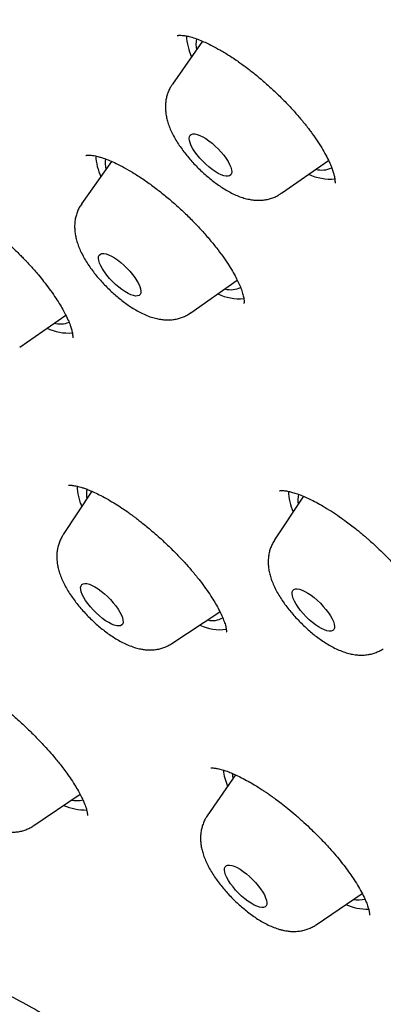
# Model space of a CAD drawing. Header units: millimetres. Extents: x 8 to 761, y 12 to 1609.
# Tile 28 of 88: x 599.8 to 605.55, y 513.62 to 529.22. Entities that reach past the tile are written whole.
import ezdxf

# ---------------------------------------------------------------- set-up
doc = ezdxf.new("R2010")
doc.units = ezdxf.units.MM

msp = doc.modelspace()

# ---------------------------------------------------------------- linework, layer by layer
at = {"color": 7, "linetype": 'Continuous', "lineweight": 30}
for p, q in [((602.692, 528.882), (602.214, 528.204)), ((601.251, 526.979), (600.777, 526.308)), ((603.94, 526.474), (604.684, 526.996)), ((602.503, 524.578), (603.241, 525.096)), ((599.797, 524.035), (600.525, 524.545)), ((602.463, 524.553), (602.502, 524.578)), ((600.939, 521.752), (600.485, 521.065)), ((604.289, 521.673), (603.832, 520.982)), ((602.206, 519.34), (602.967, 519.841)), ((603.21, 517.261), (602.766, 516.612)), ((600.022, 516.456), (600.751, 516.953)), ((604.49, 514.884), (605.217, 515.38))]:
    msp.add_line(p, q, dxfattribs=at)
at = {"color": 7, "linetype": 'Continuous', "lineweight": 30, "flags": 128}
for points in [[(602.484, 527.372), (602.495, 527.394), (602.513, 527.408), (602.538, 527.415), (602.569, 527.415), (602.606, 527.407), (602.648, 527.392), (602.693, 527.369), (602.741, 527.341), (602.791, 527.306), (602.841, 527.267), (602.891, 527.223), (602.939, 527.176), (602.984, 527.127), (603.026, 527.076), (603.063, 527.026), (603.094, 526.977), (603.119, 526.931), (603.138, 526.887), (603.149, 526.848), (603.153, 526.814), (603.149, 526.786), (603.138, 526.764), (603.119, 526.75), (603.094, 526.743), (603.063, 526.743), (603.026, 526.751), (602.985, 526.766), (602.939, 526.788), (602.891, 526.817), (602.842, 526.852), (602.791, 526.891), (602.742, 526.935), (602.694, 526.982), (602.648, 527.031), (602.607, 527.081), (602.57, 527.132), (602.539, 527.181), (602.513, 527.227), (602.495, 527.271), (602.484, 527.31), (602.48, 527.344), (602.484, 527.372)], [(601.073, 525.51), (601.097, 525.518), (601.127, 525.519), (601.163, 525.513), (601.203, 525.499), (601.248, 525.478), (601.296, 525.45), (601.345, 525.417), (601.395, 525.378), (601.445, 525.335), (601.494, 525.288), (601.54, 525.239), (601.582, 525.189), (601.62, 525.139), (601.652, 525.089), (601.678, 525.042), (601.698, 524.998), (601.711, 524.958), (601.716, 524.923), (601.713, 524.894), (601.703, 524.872), (601.686, 524.856), (601.662, 524.847), (601.632, 524.846), (601.596, 524.853), (601.555, 524.867), (601.511, 524.888), (601.463, 524.916), (601.414, 524.949), (601.363, 524.988), (601.314, 525.031), (601.265, 525.078), (601.219, 525.126), (601.177, 525.177), (601.139, 525.227), (601.107, 525.276), (601.081, 525.323), (601.061, 525.367), (601.048, 525.407), (601.043, 525.442), (601.046, 525.471), (601.056, 525.494), (601.073, 525.51)], [(600.86, 520.289), (600.899, 520.278), (600.942, 520.261), (600.988, 520.237), (601.036, 520.206), (601.086, 520.17), (601.137, 520.129), (601.186, 520.084), (601.233, 520.037), (601.277, 519.987), (601.318, 519.937), (601.353, 519.887), (601.383, 519.838), (601.406, 519.792), (601.422, 519.75), (601.431, 519.712), (601.433, 519.68), (601.427, 519.654), (601.413, 519.635), (601.393, 519.622), (601.366, 519.618), (601.333, 519.62), (601.294, 519.63), (601.252, 519.648), (601.205, 519.672), (601.157, 519.702), (601.107, 519.739), (601.057, 519.78), (601.007, 519.825), (600.96, 519.872), (600.916, 519.922), (600.875, 519.972), (600.84, 520.022), (600.811, 520.071), (600.787, 520.116), (600.771, 520.159), (600.762, 520.196), (600.761, 520.229), (600.767, 520.255), (600.78, 520.274), (600.8, 520.286), (600.827, 520.291), (600.86, 520.289)], [(604.16, 520.207), (604.19, 520.208), (604.226, 520.201), (604.267, 520.187), (604.311, 520.167), (604.359, 520.139), (604.408, 520.106), (604.459, 520.067), (604.509, 520.024), (604.557, 519.977), (604.603, 519.929), (604.645, 519.879), (604.683, 519.828), (604.716, 519.779), (604.742, 519.732), (604.762, 519.687), (604.775, 519.647), (604.78, 519.612), (604.778, 519.583), (604.768, 519.56), (604.751, 519.544), (604.727, 519.536), (604.697, 519.535), (604.661, 519.541), (604.621, 519.555), (604.576, 519.576), (604.529, 519.603), (604.479, 519.637), (604.429, 519.675), (604.379, 519.718), (604.33, 519.765), (604.285, 519.814), (604.242, 519.864), (604.204, 519.914), (604.172, 519.963), (604.145, 520.011), (604.126, 520.055), (604.113, 520.095), (604.108, 520.13), (604.11, 520.159), (604.12, 520.182), (604.136, 520.198), (604.16, 520.207)], [(603.162, 517.283), (603.163, 517.251), (603.169, 517.201)], [(603.153, 515.824), (603.194, 515.81), (603.238, 515.79), (603.286, 515.763), (603.335, 515.729), (603.385, 515.691), (603.435, 515.648), (603.484, 515.602), (603.53, 515.553), (603.572, 515.503), (603.61, 515.453), (603.643, 515.403), (603.67, 515.356), (603.69, 515.312), (603.703, 515.271), (603.709, 515.236), (603.707, 515.206), (603.697, 515.183), (603.681, 515.167), (603.657, 515.158), (603.627, 515.157), (603.592, 515.163), (603.551, 515.176), (603.507, 515.197), (603.46, 515.224), (603.41, 515.257), (603.36, 515.296), (603.31, 515.339), (603.261, 515.385), (603.215, 515.434), (603.173, 515.484), (603.135, 515.534), (603.102, 515.583), (603.075, 515.631), (603.055, 515.675), (603.042, 515.715), (603.037, 515.751), (603.038, 515.78), (603.048, 515.803), (603.064, 515.82), (603.088, 515.828), (603.118, 515.83), (603.153, 515.824)]]:
    msp.add_lwpolyline(points, dxfattribs=at)
at = {"color": 7, "linetype": 'Continuous', "lineweight": 30}
for centre, radius, start, end in [((603.383, 529.016), 0.948, 182.8718, 203.8662), ((603.04, 528.844), 0.454, 170.0762, 192.4679), ((601.954, 527.122), 0.956, 183.3614, 203.8211), ((601.597, 526.949), 0.448, 171.0706, 192.7047), ((604.577, 527.185), 0.343, 254.0666, 297.182), ((604.714, 527.521), 0.822, 245.1354, 275.0452), ((603.14, 525.291), 0.345, 254.1717, 297.0769), ((603.279, 525.63), 0.827, 245.1778, 274.6197), ((600.434, 524.77), 0.367, 255.1544, 292.9895), ((600.577, 525.098), 0.839, 245.2634, 273.7594), ((601.577, 521.862), 0.874, 181.7311, 203.8913), ((601.277, 521.708), 0.425, 169.5405, 190.3976), ((604.923, 521.778), 0.872, 181.6438, 203.9017), ((604.631, 521.624), 0.431, 169.0631, 190.1883), ((602.849, 520.021), 0.317, 256.1435, 300.7423), ((602.963, 520.281), 0.722, 244.2085, 278.3741), ((604.029, 517.476), 1.022, 187.8421, 202.775), ((600.691, 517.242), 0.392, 258.4482, 285.66), ((600.841, 517.57), 0.868, 246.265, 271.0255), ((605.309, 516.002), 0.871, 246.2882, 270.7695), ((605.158, 515.675), 0.397, 258.5987, 285.0965)]:
    msp.add_arc(centre, radius, start, end, dxfattribs=at)
for points, knots in [([(640.332, 522.282), (640.366, 522.315), (640.428, 522.376), (640.508, 522.457), (640.613, 522.564), (640.733, 522.694), (640.87, 522.852), (640.986, 522.996), (641.089, 523.131), (641.192, 523.275), (641.288, 523.417), (641.373, 523.553), (641.429, 523.647), (641.473, 523.723), (641.505, 523.779), (641.538, 523.84), (641.573, 523.906), (641.607, 523.973), (641.637, 524.033), (641.662, 524.083), (641.683, 524.126), (641.704, 524.171), (641.727, 524.223), (641.756, 524.286), (641.785, 524.355), (641.813, 524.42), (641.834, 524.473), (641.852, 524.519), (641.87, 524.564), (641.889, 524.614), (641.911, 524.674), (641.937, 524.745), (641.966, 524.829), (641.996, 524.92), (642.025, 525.014), (642.052, 525.103), (642.075, 525.183), (642.097, 525.261), (642.119, 525.345), (642.14, 525.429), (642.158, 525.507), (642.173, 525.572), (642.186, 525.631), (642.196, 525.681), (642.205, 525.724), (642.213, 525.764), (642.222, 525.807), (642.231, 525.858), (642.242, 525.918), (642.253, 525.981), (642.264, 526.048), (642.275, 526.113), (642.284, 526.177), (642.293, 526.239), (642.302, 526.306), (642.311, 526.38), (642.321, 526.46), (642.33, 526.546), (642.339, 526.63), (642.346, 526.709), (642.352, 526.779), (642.357, 526.845), (642.362, 526.905), (642.365, 526.961), (642.369, 527.015), (642.372, 527.07), (642.375, 527.132), (642.378, 527.202), (642.381, 527.274), (642.383, 527.341), (642.385, 527.397), (642.386, 527.447), (642.387, 527.503), (642.388, 527.572), (642.389, 527.653), (642.389, 527.745), (642.389, 527.837), (642.387, 527.922), (642.386, 527.998), (642.384, 528.073), (642.382, 528.152), (642.379, 528.244), (642.374, 528.346), (642.369, 528.458), (642.362, 528.575), (642.355, 528.684), (642.348, 528.779), (642.343, 528.852), (642.338, 528.916), (642.332, 528.977), (642.326, 529.049), (642.318, 529.141), (642.306, 529.254), (642.293, 529.38), (642.278, 529.512), (642.262, 529.647), (642.246, 529.778), (642.229, 529.905), (642.211, 530.03), (642.193, 530.152), (642.176, 530.267), (642.161, 530.365), (642.148, 530.444), (642.138, 530.505), (642.129, 530.561), (642.119, 530.618), (642.108, 530.685), (642.095, 530.76), (642.08, 530.844), (642.064, 530.933), (642.046, 531.029), (642.027, 531.13), (642.009, 531.223), (641.994, 531.3), (641.982, 531.357), (641.973, 531.402), (641.965, 531.443), (641.957, 531.483), (641.948, 531.527), (641.938, 531.574), (641.923, 531.647), (641.902, 531.748), (641.875, 531.879), (641.844, 532.024), (641.809, 532.184), (641.771, 532.359), (641.73, 532.546), (641.686, 532.744), (641.642, 532.937), (641.601, 533.114), (641.566, 533.266), (641.535, 533.397), (641.508, 533.508), (641.488, 533.595), (641.472, 533.66), (641.46, 533.71), (641.448, 533.759), (641.435, 533.814), (641.416, 533.891), (641.391, 533.993), (641.359, 534.123), (641.322, 534.272), (641.281, 534.434), (641.238, 534.603), (641.182, 534.82), (641.112, 535.087), (641.028, 535.406), (640.94, 535.732), (640.848, 536.063), (640.755, 536.395), (640.659, 536.731), (640.562, 537.066), (640.464, 537.398), (640.389, 537.648), (640.338, 537.816), (640.311, 537.903), (640.289, 537.976), (640.27, 538.036), (640.256, 538.082), (640.245, 538.118), (640.232, 538.16), (640.213, 538.221), (640.186, 538.308), (640.151, 538.419), (640.109, 538.553), (640.064, 538.698), (640.016, 538.849), (639.967, 539.002), (639.915, 539.16), (639.864, 539.32), (639.781, 539.573), (639.668, 539.915), (639.524, 540.34), (639.384, 540.747), (639.248, 541.136), (639.113, 541.518), (638.979, 541.892), (638.876, 542.172), (638.81, 542.353), (638.779, 542.437), (638.752, 542.51), (638.73, 542.569), (638.713, 542.614), (638.698, 542.654), (638.681, 542.701), (638.656, 542.766), (638.625, 542.851), (638.586, 542.954), (638.54, 543.076), (638.486, 543.218), (638.425, 543.379), (638.342, 543.595), (638.239, 543.859), (638.119, 544.167), (637.997, 544.473), (637.83, 544.891), (637.615, 545.42), (637.349, 546.059), (637.079, 546.694), (636.804, 547.331), (636.52, 547.978), (636.222, 548.645), (635.905, 549.343), (635.568, 550.071), (635.212, 550.831), (634.917, 551.452), (634.688, 551.926), (634.534, 552.245), (634.381, 552.56), (634.232, 552.862), (634.093, 553.144), (633.966, 553.401), (633.85, 553.633), (633.746, 553.841), (633.652, 554.029), (633.568, 554.197), (633.493, 554.344), (633.429, 554.471), (633.374, 554.578), (633.332, 554.662), (633.298, 554.728), (633.268, 554.787), (633.232, 554.858), (633.185, 554.95), (633.127, 555.063), (633.057, 555.199), (632.976, 555.356), (632.884, 555.535), (632.779, 555.737), (632.661, 555.963), (632.531, 556.213), (632.392, 556.477), (632.25, 556.746), (632.066, 557.092), (631.842, 557.508), (631.586, 557.974), (631.347, 558.402), (631.125, 558.794), (630.911, 559.167), (630.706, 559.519), (630.512, 559.849), (630.328, 560.157), (630.153, 560.447), (629.985, 560.722), (629.824, 560.984), (629.666, 561.238), (629.511, 561.485), (629.36, 561.723), (629.235, 561.92), (629.134, 562.077), (629.06, 562.191), (628.996, 562.29), (628.944, 562.37), (628.896, 562.444), (628.843, 562.525), (628.777, 562.626), (628.697, 562.746), (628.604, 562.886), (628.502, 563.041), (628.393, 563.203), (628.144, 563.573), (627.747, 564.152), (627.185, 564.946), (626.63, 565.708), (626.085, 566.435), (625.553, 567.125), (625.004, 567.82), (624.436, 568.521), (623.848, 569.23), (623.247, 569.934), (622.636, 570.634), (622.015, 571.327), (621.372, 572.027), (620.709, 572.731), (620.047, 573.416), (619.389, 574.082), (618.736, 574.727), (618.068, 575.373), (617.385, 576.017), (616.689, 576.66), (615.979, 577.3), (615.278, 577.917), (614.586, 578.513), (613.905, 579.087), (613.22, 579.652), (612.541, 580.202), (611.873, 580.733), (611.179, 581.274), (610.462, 581.824), (609.725, 582.378), (609.01, 582.905), (608.319, 583.405), (607.651, 583.881), (606.971, 584.358), (606.279, 584.837), (605.578, 585.32), (604.905, 585.78), (604.349, 586.158), (603.896, 586.464), (603.531, 586.709), (603.153, 586.962), (602.759, 587.225), (602.349, 587.498), (601.923, 587.779), (601.465, 588.08), (600.975, 588.401), (600.451, 588.741), (599.908, 589.092), (599.346, 589.452), (598.865, 589.759), (598.468, 590.01), (598.16, 590.204), (597.848, 590.4), (597.534, 590.596), (597.229, 590.787), (596.94, 590.966), (596.665, 591.135), (596.407, 591.294), (596.167, 591.441), (595.953, 591.572), (595.767, 591.685), (595.609, 591.781), (595.48, 591.859), (595.378, 591.921), (595.306, 591.964), (595.259, 591.993), (595.231, 592.01), (595.203, 592.027), (595.164, 592.05), (595.106, 592.085), (595.03, 592.131), (594.939, 592.186), (594.838, 592.246), (594.73, 592.311), (594.615, 592.38), (594.458, 592.474), (594.254, 592.596), (593.997, 592.748), (593.718, 592.913), (593.416, 593.09), (593.064, 593.296), (592.671, 593.525), (592.251, 593.767), (591.799, 594.026), (591.32, 594.298), (590.817, 594.581), (590.337, 594.848), (589.91, 595.084), (589.526, 595.294), (589.173, 595.487), (588.808, 595.684), (588.429, 595.888), (588.035, 596.097), (587.628, 596.313), (587.277, 596.498), (586.987, 596.649), (586.762, 596.767), (586.532, 596.885), (586.301, 597.005), (586.075, 597.121), (585.852, 597.235), (585.64, 597.343), (585.442, 597.444), (585.271, 597.53), (585.133, 597.6), (585.025, 597.655), (584.944, 597.695), (584.876, 597.729), (584.811, 597.762), (584.736, 597.8), (584.639, 597.848), (584.517, 597.909), (584.367, 597.984), (584.194, 598.07), (583.996, 598.168), (583.774, 598.278), (583.526, 598.399), (583.255, 598.532), (582.961, 598.675), (582.655, 598.823), (582.347, 598.971), (581.969, 599.152), (581.528, 599.36), (581.029, 599.594), (580.552, 599.815), (580.097, 600.023), (579.711, 600.198), (579.389, 600.343), (579.126, 600.46), (578.875, 600.572), (578.638, 600.676), (578.419, 600.771), (578.228, 600.853), (578.064, 600.923), (577.924, 600.982), (577.798, 601.034), (577.686, 601.081), (577.586, 601.122), (577.487, 601.163), (577.377, 601.207), (577.246, 601.261), (577.089, 601.323), (576.908, 601.395), (576.703, 601.475), (576.48, 601.561), (576.239, 601.651), (575.984, 601.745), (575.771, 601.822), (575.605, 601.881), (575.491, 601.92), (575.374, 601.961), (575.256, 602.001), (575.14, 602.04), (575.034, 602.075), (574.943, 602.105), (574.866, 602.13), (574.805, 602.15), (574.756, 602.166), (574.709, 602.181), (574.657, 602.197), (574.594, 602.217), (574.52, 602.24), (574.436, 602.266), (574.342, 602.295), (574.204, 602.336), (574.032, 602.387), (573.837, 602.443), (573.661, 602.491), (573.499, 602.535), (573.346, 602.575), (573.195, 602.613), (573.042, 602.65), (572.883, 602.688), (572.738, 602.722), (572.607, 602.75), (572.493, 602.775), (572.379, 602.799), (572.267, 602.821), (572.163, 602.841), (572.072, 602.858), (571.988, 602.873), (571.901, 602.889), (571.802, 602.905), (571.688, 602.924), (571.564, 602.943), (571.439, 602.961), (571.32, 602.977), (571.207, 602.992), (571.103, 603.004), (571.008, 603.015), (570.924, 603.023), (570.841, 603.032), (570.752, 603.04), (570.63, 603.05), (570.482, 603.061), (570.314, 603.07), (570.162, 603.077), (570.023, 603.081), (569.899, 603.083), (569.776, 603.084), (569.659, 603.083), (569.546, 603.082), (569.439, 603.079), (569.337, 603.075), (569.251, 603.07), (569.179, 603.066), (569.115, 603.062), (569.045, 603.057), (568.965, 603.051), (568.877, 603.043), (568.789, 603.034), (568.711, 603.025), (568.649, 603.018), (568.595, 603.011), (568.538, 603.003), (568.47, 602.993), (568.387, 602.981), (568.298, 602.966), (568.204, 602.95), (568.112, 602.932), (568.02, 602.914), (567.935, 602.895), (567.852, 602.876), (567.776, 602.858), (567.705, 602.84), (567.644, 602.824), (567.588, 602.809), (567.534, 602.794), (567.484, 602.779), (567.436, 602.764), (567.388, 602.75), (567.333, 602.732), (567.27, 602.712), (567.199, 602.687), (567.121, 602.66), (567.047, 602.632), (566.982, 602.607), (566.93, 602.586), (566.884, 602.567), (566.838, 602.548), (566.788, 602.527), (566.725, 602.499), (566.652, 602.465), (566.571, 602.427), (566.496, 602.39), (566.433, 602.357), (566.381, 602.329), (566.332, 602.303), (566.275, 602.271), (566.211, 602.234), (566.145, 602.195), (566.084, 602.158), (566.032, 602.125), (565.988, 602.097), (565.947, 602.07), (565.907, 602.043), (565.864, 602.013), (565.816, 601.98), (565.759, 601.939), (565.695, 601.892), (565.629, 601.842), (565.569, 601.794), (565.515, 601.751), (565.467, 601.712), (565.421, 601.673), (565.375, 601.633), (565.333, 601.597), (565.296, 601.564), (565.264, 601.535), (565.224, 601.498), (565.168, 601.445), (565.095, 601.375), (565.005, 601.286), (564.939, 601.219), (564.903, 601.183)], [0, 0, 0, 0, 0.000979, 0.0018, 0.002474, 0.004694, 0.007061, 0.008996, 0.010648, 0.012748, 0.015101, 0.016579, 0.018291, 0.018966, 0.019718, 0.020546, 0.02145, 0.022384, 0.023193, 0.023829, 0.024352, 0.024924, 0.025603, 0.026389, 0.027419, 0.028266, 0.028926, 0.029457, 0.030034, 0.030668, 0.031359, 0.032324, 0.033383, 0.034537, 0.035769, 0.036899, 0.037857, 0.038757, 0.039793, 0.04097, 0.041833, 0.042653, 0.043365, 0.04397, 0.044468, 0.044905, 0.045415, 0.046037, 0.046769, 0.047579, 0.048315, 0.049198, 0.049902, 0.050621, 0.05142, 0.052297, 0.053249, 0.054276, 0.05534, 0.056234, 0.057065, 0.057832, 0.058539, 0.059188, 0.059779, 0.060438, 0.061129, 0.061951, 0.062866, 0.063658, 0.064291, 0.064778, 0.065423, 0.066222, 0.067176, 0.068238, 0.069376, 0.070347, 0.071157, 0.07198, 0.072906, 0.073852, 0.075134, 0.076368, 0.077668, 0.079121, 0.080047, 0.080864, 0.081568, 0.0822, 0.082911, 0.084022, 0.085306, 0.086763, 0.088276, 0.08977, 0.091243, 0.092615, 0.093969, 0.095305, 0.096579, 0.09768, 0.098462, 0.099121, 0.099666, 0.100266, 0.100989, 0.101835, 0.102727, 0.103691, 0.104727, 0.105836, 0.106954, 0.107703, 0.108315, 0.108791, 0.109188, 0.109625, 0.110104, 0.110626, 0.11119, 0.112507, 0.113959, 0.115517, 0.117304, 0.119213, 0.121242, 0.123393, 0.125661, 0.127511, 0.129143, 0.130557, 0.131753, 0.13273, 0.133345, 0.13383, 0.134329, 0.134919, 0.135601, 0.136786, 0.138174, 0.139764, 0.141522, 0.143313, 0.145123, 0.148403, 0.151744, 0.155147, 0.158611, 0.162097, 0.165452, 0.169038, 0.172442, 0.175666, 0.176689, 0.17758, 0.178329, 0.178936, 0.1794, 0.179723, 0.180041, 0.180689, 0.181574, 0.182697, 0.184057, 0.185653, 0.187074, 0.188642, 0.190268, 0.191871, 0.193451, 0.197887, 0.202127, 0.206171, 0.210019, 0.213671, 0.217463, 0.22102, 0.221913, 0.222766, 0.223485, 0.22406, 0.224493, 0.224783, 0.225234, 0.225871, 0.226693, 0.227701, 0.228894, 0.230271, 0.231835, 0.233583, 0.236555, 0.239523, 0.242478, 0.245418, 0.25156, 0.257641, 0.263662, 0.269624, 0.275663, 0.281895, 0.28832, 0.295117, 0.302118, 0.309321, 0.312206, 0.315123, 0.31805, 0.320815, 0.323377, 0.325737, 0.327801, 0.329681, 0.331378, 0.33289, 0.334218, 0.335362, 0.336322, 0.337119, 0.33762, 0.338088, 0.338709, 0.339533, 0.34056, 0.341767, 0.343169, 0.344767, 0.34656, 0.348588, 0.350819, 0.353233, 0.355637, 0.357983, 0.362428, 0.366653, 0.370238, 0.373646, 0.376875, 0.379926, 0.382736, 0.385374, 0.387839, 0.390165, 0.392387, 0.394507, 0.39663, 0.398638, 0.400532, 0.401594, 0.402589, 0.40342, 0.404076, 0.404597, 0.405271, 0.406112, 0.407118, 0.408291, 0.409617, 0.410975, 0.412335, 0.418842, 0.425399, 0.432003, 0.437643, 0.443316, 0.449022, 0.454765, 0.460599, 0.466537, 0.472234, 0.478025, 0.483911, 0.489882, 0.495938, 0.501519, 0.507172, 0.512896, 0.518694, 0.524564, 0.530506, 0.536519, 0.542094, 0.547727, 0.553414, 0.559039, 0.56454, 0.569915, 0.576188, 0.582281, 0.588193, 0.593924, 0.599473, 0.604837, 0.610934, 0.616794, 0.622417, 0.627803, 0.630776, 0.633809, 0.636979, 0.640288, 0.643735, 0.647321, 0.651044, 0.6553, 0.659723, 0.664313, 0.66907, 0.673994, 0.676565, 0.67918, 0.681838, 0.684539, 0.687193, 0.689659, 0.691937, 0.694224, 0.696282, 0.698111, 0.699712, 0.701084, 0.702158, 0.703033, 0.703708, 0.704013, 0.704248, 0.704433, 0.704746, 0.705242, 0.705917, 0.706722, 0.707587, 0.708514, 0.709501, 0.71055, 0.712569, 0.714781, 0.717186, 0.719786, 0.722579, 0.726329, 0.729975, 0.733515, 0.738091, 0.742477, 0.746674, 0.750681, 0.753702, 0.756779, 0.759989, 0.763333, 0.766809, 0.770419, 0.774161, 0.776134, 0.778142, 0.780185, 0.782264, 0.784329, 0.78623, 0.788246, 0.790019, 0.791549, 0.792835, 0.793736, 0.794462, 0.795013, 0.795558, 0.796231, 0.797036, 0.798176, 0.799526, 0.801086, 0.802856, 0.804879, 0.80712, 0.80958, 0.812259, 0.815112, 0.81793, 0.820688, 0.825453, 0.830026, 0.834409, 0.8386, 0.842599, 0.845114, 0.847547, 0.849898, 0.852117, 0.854156, 0.856014, 0.857463, 0.858778, 0.85996, 0.861008, 0.861922, 0.862795, 0.863781, 0.865027, 0.866503, 0.868212, 0.870155, 0.872326, 0.874599, 0.877047, 0.879672, 0.880751, 0.881858, 0.882992, 0.884153, 0.885322, 0.88637, 0.887269, 0.888021, 0.888624, 0.889079, 0.889483, 0.890008, 0.890619, 0.89134, 0.892174, 0.893118, 0.89413, 0.896292, 0.898251, 0.900009, 0.901607, 0.903162, 0.904655, 0.9062, 0.907847, 0.909585, 0.910726, 0.911894, 0.913089, 0.914275, 0.915347, 0.916299, 0.917131, 0.917976, 0.919019, 0.920224, 0.921579, 0.922919, 0.92419, 0.925392, 0.926522, 0.927542, 0.928432, 0.929242, 0.930191, 0.931308, 0.933204, 0.935007, 0.936793, 0.938192, 0.939557, 0.940885, 0.942275, 0.943439, 0.944664, 0.945836, 0.946863, 0.947581, 0.94825, 0.949029, 0.949932, 0.95096, 0.95202, 0.952916, 0.953633, 0.954175, 0.954773, 0.955558, 0.956528, 0.957626, 0.958641, 0.959813, 0.960819, 0.96188, 0.96279, 0.963744, 0.964588, 0.96531, 0.965944, 0.966581, 0.967228, 0.967759, 0.968312, 0.968964, 0.969725, 0.970595, 0.971572, 0.972572, 0.973348, 0.973986, 0.974508, 0.975067, 0.975691, 0.976381, 0.977439, 0.978468, 0.979456, 0.980322, 0.980905, 0.981506, 0.982242, 0.983111, 0.984037, 0.98486, 0.98556, 0.986135, 0.986668, 0.987226, 0.987774, 0.988409, 0.989182, 0.990095, 0.991036, 0.991901, 0.992626, 0.993269, 0.993906, 0.99454, 0.995169, 0.995588, 0.996004, 0.996465, 0.997089, 0.997885, 0.998855, 1, 1, 1, 1]), ([(624.134, 508.297), (624.188, 508.342), (624.303, 508.437), (624.459, 508.59), (624.581, 508.724), (624.672, 508.833), (624.733, 508.911), (624.79, 508.987), (624.841, 509.06), (624.886, 509.127), (624.926, 509.188), (624.96, 509.244), (624.989, 509.293), (625.015, 509.338), (625.043, 509.388), (625.076, 509.448), (625.115, 509.525), (625.165, 509.626), (625.221, 509.751), (625.28, 509.895), (625.335, 510.043), (625.385, 510.192), (625.429, 510.339), (625.466, 510.478), (625.497, 510.605), (625.524, 510.724), (625.544, 510.827), (625.56, 510.916), (625.574, 510.997), (625.588, 511.086), (625.603, 511.186), (625.616, 511.288), (625.628, 511.393), (625.638, 511.497), (625.648, 511.61), (625.657, 511.728), (625.664, 511.85), (625.67, 511.968), (625.674, 512.078), (625.676, 512.175), (625.677, 512.257), (625.678, 512.326), (625.678, 512.385), (625.678, 512.443), (625.677, 512.515), (625.676, 512.605), (625.673, 512.715), (625.669, 512.839), (625.663, 512.975), (625.655, 513.125), (625.644, 513.285), (625.631, 513.455), (625.615, 513.627), (625.598, 513.796), (625.581, 513.955), (625.563, 514.104), (625.545, 514.243), (625.528, 514.37), (625.512, 514.484), (625.497, 514.591), (625.48, 514.699), (625.461, 514.824), (625.437, 514.97), (625.408, 515.138), (625.376, 515.321), (625.324, 515.604), (625.249, 515.98), (625.153, 516.437), (625.07, 516.817), (625, 517.126), (624.943, 517.372), (624.884, 517.626), (624.821, 517.888), (624.755, 518.159), (624.687, 518.433), (624.623, 518.682), (624.567, 518.899), (624.519, 519.083), (624.474, 519.253), (624.437, 519.393), (624.407, 519.504), (624.384, 519.586), (624.364, 519.66), (624.346, 519.728), (624.326, 519.8), (624.303, 519.883), (624.276, 519.981), (624.245, 520.093), (624.21, 520.218), (624.171, 520.356), (624.11, 520.567), (624.03, 520.844), (623.924, 521.202), (623.813, 521.571), (623.697, 521.952), (623.573, 522.349), (623.44, 522.765), (623.299, 523.201), (623.155, 523.637), (623.007, 524.074), (622.857, 524.512), (622.702, 524.956), (622.572, 525.323), (622.468, 525.613), (622.392, 525.822), (622.314, 526.036), (622.234, 526.254), (622.152, 526.474), (622.071, 526.692), (621.995, 526.894), (621.926, 527.077), (621.864, 527.241), (621.806, 527.391), (621.753, 527.529), (621.702, 527.662), (621.644, 527.812), (621.574, 527.991), (621.491, 528.205), (621.398, 528.44), (621.297, 528.693), (621.193, 528.955), (621.068, 529.264), (620.925, 529.614), (620.765, 530.005), (620.519, 530.595), (620.181, 531.392), (619.715, 532.46), (619.209, 533.591), (618.658, 534.786), (618.086, 535.993), (617.494, 537.21), (616.881, 538.436), (616.248, 539.672), (615.723, 540.674), (615.313, 541.439), (615.026, 541.963), (614.733, 542.49), (614.432, 543.019), (614.123, 543.553), (613.838, 544.035), (613.577, 544.47), (613.338, 544.861), (613.086, 545.268), (612.864, 545.622), (612.679, 545.911), (612.542, 546.124), (612.413, 546.323), (612.293, 546.507), (612.183, 546.675), (612.091, 546.814), (612.015, 546.927), (611.955, 547.017), (611.901, 547.098), (611.85, 547.174), (611.798, 547.252), (611.735, 547.345), (611.656, 547.462), (611.56, 547.603), (611.454, 547.757), (611.289, 547.997), (611.062, 548.322), (610.77, 548.734), (610.431, 549.205), (610.05, 549.725), (609.631, 550.282), (609.217, 550.822), (608.766, 551.4), (608.269, 552.021), (607.72, 552.691), (607.158, 553.361), (606.583, 554.029), (605.995, 554.694), (605.397, 555.356), (604.788, 556.011), (604.171, 556.66), (603.547, 557.301), (602.915, 557.934), (602.277, 558.56), (601.631, 559.178), (600.979, 559.789), (600.321, 560.392), (599.659, 560.986), (598.966, 561.594), (598.245, 562.212), (597.496, 562.839), (596.747, 563.453), (595.997, 564.053), (595.248, 564.641), (594.498, 565.216), (593.75, 565.78), (593.105, 566.256), (592.564, 566.649), (592.126, 566.965), (591.689, 567.276), (591.249, 567.588), (590.798, 567.903), (590.408, 568.174), (590.078, 568.402), (589.816, 568.583), (589.548, 568.767), (589.277, 568.953), (589.015, 569.132), (588.771, 569.298), (588.551, 569.447), (588.354, 569.581), (588.188, 569.693), (588.051, 569.785), (587.94, 569.86), (587.833, 569.932), (587.716, 570.011), (587.588, 570.096), (587.45, 570.189), (587.311, 570.282), (587.165, 570.379), (587.017, 570.478), (586.765, 570.645), (586.404, 570.884), (585.934, 571.194), (585.41, 571.537), (584.845, 571.904), (584.248, 572.289), (583.666, 572.662), (583.102, 573.02), (582.55, 573.369), (582.015, 573.704), (581.605, 573.959), (581.319, 574.136), (581.153, 574.239), (580.99, 574.34), (580.829, 574.438), (580.672, 574.535), (580.513, 574.632), (580.344, 574.735), (580.157, 574.85), (579.947, 574.978), (579.714, 575.119), (579.458, 575.273), (579.18, 575.44), (578.88, 575.621), (578.545, 575.82), (578.175, 576.04), (577.768, 576.281), (577.334, 576.536), (576.874, 576.804), (576.559, 576.987), (576.397, 577.08)], [0, 0, 0, 0, 0.0044805, 0.009408, 0.0144269, 0.0168235, 0.0192242, 0.0214767, 0.0235418, 0.0254201, 0.0271136, 0.0286228, 0.029948, 0.0310893, 0.0321676, 0.0338178, 0.035745, 0.037949, 0.0413155, 0.0447146, 0.0480968, 0.0514626, 0.0547648, 0.0577383, 0.0604189, 0.0628298, 0.0651672, 0.0667462, 0.0683328, 0.0701003, 0.0720866, 0.0742915, 0.0761771, 0.0781973, 0.0803521, 0.0826414, 0.0849171, 0.0872076, 0.0892343, 0.0909974, 0.0924971, 0.0937335, 0.0947167, 0.0957158, 0.0968518, 0.0985794, 0.1005398, 0.1027145, 0.105103, 0.1077052, 0.1105209, 0.1133713, 0.1163798, 0.1192439, 0.1218882, 0.1243129, 0.1266445, 0.1287292, 0.1305672, 0.1321955, 0.1339214, 0.1358137, 0.1382575, 0.140932, 0.1438371, 0.146958, 0.1543313, 0.1614109, 0.1681994, 0.1718512, 0.1756086, 0.179473, 0.1834445, 0.1875228, 0.1917076, 0.1957915, 0.1987131, 0.2014407, 0.2039742, 0.2063138, 0.2076652, 0.2088836, 0.2099684, 0.21092, 0.2119064, 0.213146, 0.2145847, 0.2162224, 0.2180588, 0.220094, 0.2222677, 0.2273082, 0.2322053, 0.2378483, 0.2432909, 0.2486316, 0.2548701, 0.2610513, 0.2671831, 0.2733079, 0.2794326, 0.2855581, 0.2918285, 0.2946679, 0.2975565, 0.3004943, 0.3034813, 0.3065175, 0.3095505, 0.3123832, 0.3147874, 0.3170076, 0.3190439, 0.3208962, 0.3225913, 0.3244003, 0.326969, 0.3298361, 0.3330016, 0.3364648, 0.3400206, 0.3435093, 0.3488562, 0.3540376, 0.359054, 0.3722923, 0.3855302, 0.4008777, 0.4162263, 0.4315848, 0.4469462, 0.4623088, 0.4776696, 0.4930261, 0.4994079, 0.5057886, 0.5121682, 0.5185458, 0.5249226, 0.5313503, 0.5357823, 0.5403934, 0.5451847, 0.5501579, 0.5528117, 0.5553152, 0.557633, 0.5597647, 0.5617101, 0.5634689, 0.5646083, 0.5656497, 0.5665885, 0.5674245, 0.5682681, 0.5692754, 0.5706744, 0.5723031, 0.5741313, 0.5760089, 0.580587, 0.5853091, 0.5901757, 0.5967271, 0.6030693, 0.609205, 0.6151474, 0.6227577, 0.6303839, 0.6380235, 0.6456733, 0.6533292, 0.6609896, 0.668642, 0.6762722, 0.6838879, 0.6914955, 0.6991034, 0.7067174, 0.7143543, 0.7220083, 0.7296731, 0.7373377, 0.7459065, 0.7544567, 0.7629957, 0.7715292, 0.7800621, 0.7885988, 0.7971353, 0.8056752, 0.8106865, 0.8156982, 0.8207107, 0.8257246, 0.8308692, 0.8362692, 0.8392233, 0.8422486, 0.845345, 0.8485125, 0.85163, 0.8544324, 0.8569735, 0.8592531, 0.8612712, 0.8627369, 0.864013, 0.8651296, 0.8664515, 0.8680827, 0.8695813, 0.8712417, 0.8729387, 0.8746581, 0.8763998, 0.8817157, 0.8872295, 0.8927983, 0.90003, 0.9070002, 0.9137457, 0.9204628, 0.9268462, 0.9332158, 0.9393564, 0.9413558, 0.9433208, 0.9452513, 0.9471475, 0.9490091, 0.9508364, 0.9527873, 0.9550092, 0.957502, 0.9602656, 0.9633, 0.9666049, 0.9701804, 0.9740262, 0.9785686, 0.9834376, 0.9886328, 0.9941538, 1, 1, 1, 1]), ([(602.288, 528.975), (602.289, 528.976), (602.291, 528.976), (602.296, 528.976), (602.303, 528.976), (602.311, 528.977), (602.321, 528.977), (602.338, 528.978), (602.368, 528.977), (602.418, 528.971), (602.485, 528.957), (602.565, 528.933), (602.659, 528.898), (602.75, 528.858), (602.854, 528.807), (602.976, 528.741), (603.123, 528.652), (603.271, 528.552), (603.414, 528.447), (603.55, 528.34), (603.689, 528.221), (603.828, 528.094), (603.964, 527.961), (604.094, 527.825), (604.216, 527.688), (604.328, 527.552), (604.43, 527.418), (604.52, 527.287), (604.597, 527.164), (604.659, 527.052), (604.705, 526.955), (604.738, 526.874), (604.761, 526.808), (604.774, 526.759), (604.781, 526.723), (604.785, 526.694), (604.787, 526.672), (604.788, 526.657), (604.788, 526.648), (604.788, 526.639), (604.79, 526.635), (604.79, 526.635), (604.791, 526.635)], [0, 0, 0, 0, 0.029309, 0.053311, 0.071842, 0.084721, 0.092556, 0.100446, 0.119386, 0.14209, 0.16441, 0.195349, 0.223208, 0.247938, 0.270682, 0.302863, 0.337426, 0.374363, 0.403638, 0.434268, 0.466264, 0.499089, 0.531889, 0.56461, 0.597208, 0.629647, 0.661911, 0.693998, 0.725911, 0.756242, 0.783898, 0.808892, 0.831245, 0.851195, 0.864993, 0.879853, 0.895784, 0.905845, 0.918952, 0.935015, 0.964434, 1, 1, 1, 1]), ([(602.214, 528.203), (602.205, 528.19), (602.183, 528.157), (602.155, 528.101), (602.13, 528.036), (602.114, 527.969), (602.104, 527.901), (602.102, 527.832), (602.106, 527.761), (602.117, 527.689), (602.136, 527.612), (602.163, 527.532), (602.199, 527.447), (602.243, 527.361), (602.294, 527.276), (602.35, 527.193), (602.409, 527.113), (602.472, 527.036), (602.537, 526.961), (602.606, 526.889), (602.677, 526.819), (602.75, 526.753), (602.826, 526.69), (602.903, 526.631), (602.983, 526.575), (603.065, 526.524), (603.151, 526.476), (603.238, 526.436), (603.324, 526.405), (603.406, 526.382), (603.484, 526.368), (603.558, 526.363), (603.63, 526.364), (603.7, 526.373), (603.768, 526.39), (603.834, 526.414), (603.891, 526.441), (603.924, 526.465), (603.938, 526.474)], [0, 0, 0, 0, 0.015655, 0.038718, 0.06165, 0.084627, 0.107864, 0.131634, 0.1563, 0.182333, 0.210304, 0.240726, 0.273579, 0.307657, 0.34106, 0.373384, 0.404785, 0.43552, 0.465821, 0.495879, 0.525859, 0.555899, 0.586124, 0.616713, 0.647879, 0.679899, 0.71313, 0.747981, 0.780788, 0.81122, 0.839166, 0.865253, 0.890059, 0.914004, 0.937377, 0.960373, 0.983127, 1, 1, 1, 1]), ([(600.843, 527.074), (600.843, 527.074), (600.843, 527.074), (600.853, 527.076), (600.871, 527.078), (600.903, 527.078), (600.945, 527.075), (600.989, 527.067), (601.028, 527.058), (601.07, 527.047), (601.123, 527.03), (601.2, 527.002), (601.3, 526.959), (601.425, 526.897), (601.569, 526.815), (601.725, 526.716), (601.885, 526.604), (602.046, 526.48), (602.206, 526.347), (602.364, 526.206), (602.517, 526.057), (602.661, 525.906), (602.793, 525.756), (602.909, 525.612), (603.01, 525.478), (603.094, 525.354), (603.163, 525.243), (603.219, 525.144), (603.264, 525.051), (603.3, 524.965), (603.327, 524.883), (603.342, 524.821), (603.348, 524.776), (603.348, 524.749), (603.347, 524.735), (603.346, 524.728), (603.345, 524.726), (603.346, 524.726), (603.346, 524.726)], [0, 0, 0, 0, 0.014275, 0.028662, 0.049969, 0.073997, 0.100087, 0.122348, 0.139408, 0.151402, 0.170549, 0.195044, 0.224992, 0.260304, 0.299856, 0.339829, 0.379882, 0.419999, 0.460164, 0.500381, 0.540667, 0.581032, 0.62076, 0.65852, 0.694232, 0.727863, 0.759403, 0.78887, 0.817251, 0.848164, 0.881873, 0.918282, 0.942825, 0.963761, 0.980932, 0.988136, 0.994598, 1, 1, 1, 1]), ([(598.144, 526.533), (598.145, 526.533), (598.145, 526.533), (598.147, 526.533), (598.15, 526.533), (598.155, 526.533), (598.164, 526.534), (598.184, 526.534), (598.22, 526.531), (598.273, 526.522), (598.344, 526.505), (598.434, 526.474), (598.538, 526.432), (598.66, 526.374), (598.803, 526.295), (598.945, 526.207), (599.073, 526.12), (599.172, 526.048), (599.252, 525.986), (599.315, 525.936), (599.365, 525.896), (599.416, 525.853), (599.478, 525.801), (599.556, 525.732), (599.643, 525.653), (599.726, 525.573), (599.795, 525.505), (599.847, 525.452), (599.888, 525.41), (599.928, 525.367), (599.975, 525.315), (600.032, 525.251), (600.1, 525.171), (600.18, 525.073), (600.267, 524.959), (600.349, 524.842), (600.42, 524.732), (600.478, 524.635), (600.529, 524.539), (600.571, 524.449), (600.602, 524.368), (600.622, 524.302), (600.632, 524.253), (600.636, 524.218), (600.636, 524.196), (600.635, 524.185), (600.635, 524.182), (600.635, 524.182), (600.635, 524.182), (600.635, 524.182)], [0, 0, 0, 0, 0.014837, 0.023952, 0.029989, 0.035763, 0.042022, 0.06112, 0.083799, 0.107604, 0.141697, 0.173813, 0.205949, 0.241731, 0.281301, 0.324755, 0.353992, 0.379218, 0.400316, 0.415115, 0.426879, 0.438301, 0.453975, 0.473972, 0.498259, 0.52169, 0.540404, 0.554409, 0.564055, 0.574864, 0.588744, 0.605689, 0.625689, 0.652873, 0.68419, 0.717882, 0.749243, 0.778, 0.804155, 0.838529, 0.867167, 0.893739, 0.924388, 0.946893, 0.966912, 0.982928, 0.990198, 0.999932, 1, 1, 1, 1]), ([(600.778, 526.307), (600.771, 526.297), (600.75, 526.268), (600.723, 526.216), (600.697, 526.152), (600.679, 526.085), (600.668, 526.017), (600.665, 525.948), (600.668, 525.878), (600.678, 525.805), (600.695, 525.73), (600.721, 525.65), (600.755, 525.566), (600.798, 525.48), (600.848, 525.394), (600.903, 525.311), (600.961, 525.23), (601.024, 525.153), (601.089, 525.077), (601.157, 525.005), (601.228, 524.935), (601.301, 524.868), (601.376, 524.805), (601.453, 524.744), (601.532, 524.688), (601.614, 524.636), (601.699, 524.588), (601.789, 524.545), (601.877, 524.511), (601.962, 524.488), (602.04, 524.473), (602.115, 524.467), (602.188, 524.468), (602.258, 524.476), (602.326, 524.492), (602.392, 524.515), (602.437, 524.537), (602.46, 524.551), (602.463, 524.553)], [0, 0, 0, 0, 0.0119429, 0.0353933, 0.0586824, 0.0819842, 0.1055075, 0.1295183, 0.1543663, 0.1805106, 0.208517, 0.2389413, 0.2719082, 0.30646, 0.3405415, 0.3735404, 0.4055591, 0.4368574, 0.4676771, 0.4982187, 0.5286533, 0.5591296, 0.5897657, 0.6207373, 0.6522539, 0.6845827, 0.7180711, 0.7531343, 0.7900481, 0.8211511, 0.8497056, 0.8763181, 0.9015878, 0.9259542, 0.9497195, 0.9730881, 0.9961818, 1, 1, 1, 1]), ([(600.569, 521.847), (600.569, 521.847), (600.569, 521.847), (600.572, 521.847), (600.579, 521.847), (600.591, 521.848), (600.609, 521.848), (600.634, 521.846), (600.666, 521.841), (600.702, 521.834), (600.741, 521.824), (600.783, 521.812), (600.834, 521.795), (600.9, 521.769), (600.983, 521.733), (601.084, 521.684), (601.197, 521.623), (601.308, 521.556), (601.408, 521.492), (601.49, 521.436), (601.552, 521.391), (601.598, 521.357), (601.64, 521.326), (601.689, 521.288), (601.752, 521.239), (601.828, 521.176), (601.917, 521.101), (602.036, 520.996), (602.172, 520.868), (602.314, 520.725), (602.434, 520.595), (602.545, 520.467), (602.647, 520.34), (602.743, 520.211), (602.821, 520.097), (602.886, 519.992), (602.941, 519.895), (602.989, 519.799), (603.021, 519.724), (603.041, 519.669), (603.053, 519.63), (603.062, 519.594), (603.068, 519.558), (603.071, 519.534), (603.072, 519.522), (603.074, 519.521), (603.075, 519.521)], [0, 0, 0, 0, 0.01474, 0.026173, 0.035568, 0.047011, 0.060581, 0.076292, 0.091879, 0.112275, 0.127927, 0.141745, 0.159295, 0.180733, 0.206085, 0.235375, 0.268262, 0.298634, 0.324278, 0.345161, 0.361246, 0.371196, 0.38012, 0.392355, 0.40798, 0.427001, 0.449423, 0.474825, 0.51742, 0.555864, 0.59014, 0.620378, 0.656938, 0.69013, 0.724529, 0.752476, 0.782221, 0.813856, 0.847692, 0.865433, 0.88371, 0.902521, 0.922339, 0.946625, 0.975938, 1, 1, 1, 1]), ([(603.911, 521.762), (603.911, 521.762), (603.911, 521.761), (603.915, 521.762), (603.929, 521.763), (603.954, 521.764), (603.994, 521.761), (604.046, 521.753), (604.116, 521.736), (604.199, 521.709), (604.291, 521.674), (604.39, 521.629), (604.49, 521.578), (604.605, 521.514), (604.729, 521.437), (604.852, 521.354), (604.961, 521.276), (605.051, 521.208), (605.124, 521.151), (605.184, 521.102), (605.233, 521.061), (605.277, 521.024), (605.326, 520.981), (605.391, 520.923), (605.47, 520.85), (605.552, 520.771), (605.626, 520.697), (605.682, 520.638), (605.728, 520.589), (605.772, 520.541), (605.826, 520.481), (605.891, 520.404), (605.968, 520.31), (606.061, 520.19), (606.156, 520.055), (606.242, 519.919), (606.306, 519.802), (606.353, 519.702), (606.387, 519.616), (606.407, 519.549), (606.416, 519.5), (606.42, 519.467), (606.421, 519.448), (606.42, 519.438), (606.42, 519.432), (606.42, 519.43), (606.42, 519.431), (606.42, 519.431)], [0, 0, 0, 0, 0.013173, 0.024881, 0.04095, 0.061, 0.083525, 0.114077, 0.140358, 0.168541, 0.202458, 0.228292, 0.256726, 0.287786, 0.321479, 0.354084, 0.382691, 0.403992, 0.422292, 0.437574, 0.449825, 0.459247, 0.471146, 0.487836, 0.509305, 0.533412, 0.553643, 0.569554, 0.581226, 0.593204, 0.608167, 0.629389, 0.654658, 0.683812, 0.727003, 0.766537, 0.802423, 0.834776, 0.867192, 0.901456, 0.925303, 0.947868, 0.966777, 0.974894, 0.98235, 0.994075, 1, 1, 1, 1]), ([(600.485, 521.064), (600.48, 521.057), (600.461, 521.03), (600.437, 520.98), (600.412, 520.915), (600.395, 520.848), (600.385, 520.78), (600.382, 520.711), (600.386, 520.641), (600.397, 520.568), (600.415, 520.492), (600.442, 520.412), (600.477, 520.327), (600.521, 520.241), (600.572, 520.156), (600.627, 520.073), (600.686, 519.992), (600.748, 519.915), (600.814, 519.84), (600.882, 519.768), (600.953, 519.698), (601.027, 519.632), (601.102, 519.569), (601.179, 519.509), (601.259, 519.453), (601.341, 519.402), (601.427, 519.354), (601.517, 519.312), (601.606, 519.28), (601.675, 519.261), (601.713, 519.253), (601.724, 519.251)], [0, 0, 0, 0, 0.010775, 0.038969, 0.066994, 0.095061, 0.12343, 0.152431, 0.182499, 0.214204, 0.248239, 0.285245, 0.325254, 0.366899, 0.407779, 0.447343, 0.485763, 0.523354, 0.560401, 0.597139, 0.633772, 0.670471, 0.707386, 0.744733, 0.782771, 0.821832, 0.862347, 0.904817, 0.949508, 0.986013, 1, 1, 1, 1]), ([(603.832, 520.981), (603.829, 520.977), (603.812, 520.953), (603.788, 520.906), (603.762, 520.842), (603.744, 520.775), (603.733, 520.707), (603.729, 520.638), (603.732, 520.568), (603.742, 520.496), (603.759, 520.42), (603.784, 520.34), (603.819, 520.257), (603.861, 520.171), (603.911, 520.085), (603.966, 520.001), (604.024, 519.921), (604.086, 519.843), (604.152, 519.768), (604.22, 519.695), (604.29, 519.625), (604.363, 519.558), (604.438, 519.494), (604.515, 519.434), (604.595, 519.378), (604.676, 519.326), (604.761, 519.278), (604.851, 519.235), (604.939, 519.201), (605.024, 519.176), (605.103, 519.162), (605.177, 519.155), (605.251, 519.155), (605.3, 519.163), (605.325, 519.166)], [0, 0, 0, 0, 0.0062, 0.03167, 0.056962, 0.082262, 0.107796, 0.133852, 0.160806, 0.189155, 0.219509, 0.252477, 0.288215, 0.325714, 0.362748, 0.39861, 0.433401, 0.467403, 0.500879, 0.534049, 0.567098, 0.60019, 0.63345, 0.66707, 0.701276, 0.736355, 0.772683, 0.810711, 0.850747, 0.884605, 0.915683, 0.944631, 0.972105, 1, 1, 1, 1]), ([(601.724, 519.251), (601.743, 519.248), (601.787, 519.241), (601.855, 519.238), (601.926, 519.241), (601.996, 519.252), (602.064, 519.27), (602.128, 519.296), (602.176, 519.319), (602.2, 519.337), (602.205, 519.34)], [0, 0, 0, 0, 0.123662, 0.274883, 0.419004, 0.558518, 0.694972, 0.829415, 0.962583, 1, 1, 1, 1]), ([(605.325, 519.166), (605.347, 519.171), (605.392, 519.18), (605.458, 519.205), (605.511, 519.23), (605.541, 519.25), (605.551, 519.257)], [0, 0, 0, 0, 0.28654, 0.568246, 0.846906, 1, 1, 1, 1]), ([(598.363, 518.949), (598.363, 518.949), (598.362, 518.948), (598.365, 518.948), (598.371, 518.948), (598.381, 518.949), (598.392, 518.948), (598.404, 518.947), (598.418, 518.946), (598.435, 518.944), (598.459, 518.94), (598.495, 518.932), (598.548, 518.918), (598.615, 518.895), (598.696, 518.862), (598.792, 518.818), (598.896, 518.764), (598.997, 518.706), (599.086, 518.652), (599.157, 518.605), (599.213, 518.568), (599.266, 518.531), (599.326, 518.489), (599.402, 518.432), (599.497, 518.36), (599.621, 518.26), (599.765, 518.136), (599.918, 517.994), (600.057, 517.856), (600.18, 517.726), (600.284, 517.61), (600.362, 517.518), (600.425, 517.441), (600.483, 517.367), (600.547, 517.28), (600.617, 517.18), (600.682, 517.077), (600.738, 516.981), (600.781, 516.897), (600.818, 516.814), (600.847, 516.736), (600.863, 516.677), (600.869, 516.64), (600.871, 516.621), (600.871, 516.614), (600.872, 516.614), (600.872, 516.614), (600.872, 516.614)], [0, 0, 0, 0, 0.005461, 0.023405, 0.036315, 0.045163, 0.053928, 0.063003, 0.072392, 0.0821, 0.092131, 0.111616, 0.133911, 0.159086, 0.187069, 0.217834, 0.250892, 0.280483, 0.304978, 0.324339, 0.338536, 0.349991, 0.365476, 0.385388, 0.409728, 0.43831, 0.481498, 0.522458, 0.561183, 0.597606, 0.629642, 0.656056, 0.673496, 0.69358, 0.718363, 0.747789, 0.78179, 0.812285, 0.841245, 0.868507, 0.906225, 0.940205, 0.960448, 0.977851, 0.992493, 0.999856, 1, 1, 1, 1]), ([(602.823, 517.369), (602.823, 517.369), (602.823, 517.368), (602.826, 517.368), (602.832, 517.368), (602.846, 517.369), (602.875, 517.368), (602.929, 517.36), (603.006, 517.341), (603.094, 517.311), (603.189, 517.272), (603.284, 517.228), (603.384, 517.175), (603.481, 517.12), (603.563, 517.07), (603.628, 517.028), (603.679, 516.995), (603.726, 516.963), (603.781, 516.924), (603.853, 516.872), (603.942, 516.804), (604.049, 516.72), (604.169, 516.619), (604.293, 516.508), (604.429, 516.381), (604.565, 516.245), (604.695, 516.105), (604.8, 515.984), (604.889, 515.876), (604.967, 515.774), (605.041, 515.671), (605.112, 515.564), (605.179, 515.453), (605.238, 515.344), (605.282, 515.247), (605.309, 515.17), (605.323, 515.121), (605.329, 515.091), (605.332, 515.073), (605.334, 515.056), (605.335, 515.043), (605.335, 515.037), (605.336, 515.037), (605.336, 515.037)], [0, 0, 0, 0, 0.012761, 0.028724, 0.040785, 0.049131, 0.073681, 0.101861, 0.134038, 0.170701, 0.197687, 0.226722, 0.257318, 0.28437, 0.306498, 0.323667, 0.335849, 0.345696, 0.359564, 0.377732, 0.400204, 0.426991, 0.45811, 0.491572, 0.52291, 0.565566, 0.602983, 0.635157, 0.662607, 0.689971, 0.718377, 0.748441, 0.781872, 0.818702, 0.855307, 0.886416, 0.912733, 0.925626, 0.938597, 0.951645, 0.966155, 0.985171, 1, 1, 1, 1]), ([(602.766, 516.61), (602.758, 516.599), (602.737, 516.568), (602.71, 516.513), (602.686, 516.448), (602.669, 516.381), (602.66, 516.313), (602.658, 516.244), (602.662, 516.173), (602.674, 516.1), (602.693, 516.024), (602.721, 515.943), (602.757, 515.858), (602.802, 515.772), (602.853, 515.687), (602.908, 515.604), (602.968, 515.524), (603.03, 515.447), (603.096, 515.372), (603.165, 515.3), (603.236, 515.231), (603.31, 515.165), (603.385, 515.102), (603.463, 515.043), (603.543, 514.987), (603.625, 514.936), (603.711, 514.889), (603.798, 514.849), (603.874, 514.821), (603.92, 514.809), (603.936, 514.804)], [0, 0, 0, 0, 0.017386, 0.046276, 0.07501, 0.103811, 0.132949, 0.162772, 0.193738, 0.226445, 0.261609, 0.299865, 0.341136, 0.383832, 0.425637, 0.466091, 0.505399, 0.543887, 0.58184, 0.619499, 0.657067, 0.694715, 0.732605, 0.770959, 0.81005, 0.850227, 0.891941, 0.935705, 0.97672, 1, 1, 1, 1]), ([(599.309, 516.432), (599.325, 516.425), (599.369, 516.407), (599.439, 516.383), (599.519, 516.364), (599.596, 516.353), (599.67, 516.349), (599.741, 516.353), (599.811, 516.364), (599.878, 516.383), (599.942, 516.41), (599.99, 516.434), (600.015, 516.452), (600.021, 516.457)], [0, 0, 0, 0, 0.0699417, 0.1951952, 0.3103417, 0.4165004, 0.5161918, 0.6114732, 0.7038043, 0.7941776, 0.8832665, 0.9715449, 1, 1, 1, 1]), ([(596.89, 515.316), (597.178, 515.15), (597.747, 514.823), (598.584, 514.35), (599.395, 513.898), (600.179, 513.467), (600.932, 513.057), (601.656, 512.67), (602.35, 512.302), (603.02, 511.952), (603.644, 511.629), (604.224, 511.333), (604.761, 511.061), (605.28, 510.801), (605.776, 510.555), (606.249, 510.323), (606.698, 510.105), (607.122, 509.902), (607.509, 509.717), (607.86, 509.552), (608.178, 509.403), (608.477, 509.264), (608.756, 509.135), (608.978, 509.034), (609.143, 508.959), (609.251, 508.91), (609.34, 508.869), (609.404, 508.84), (609.45, 508.82), (609.487, 508.803), (609.532, 508.783), (609.59, 508.757), (609.672, 508.72), (609.778, 508.672), (609.913, 508.612), (610.071, 508.542), (610.251, 508.463), (610.513, 508.348), (610.847, 508.204), (611.264, 508.027), (611.693, 507.849), (612.13, 507.673), (612.468, 507.541), (612.71, 507.448), (612.859, 507.392), (612.994, 507.342), (613.113, 507.298), (613.216, 507.26), (613.303, 507.229), (613.374, 507.203), (613.427, 507.184), (613.473, 507.168), (613.523, 507.15), (613.588, 507.127), (613.668, 507.099), (613.764, 507.066), (613.872, 507.029), (613.988, 506.99), (614.103, 506.952), (614.257, 506.901), (614.442, 506.842), (614.653, 506.776), (614.846, 506.717), (615.03, 506.663), (615.215, 506.61), (615.407, 506.557), (615.592, 506.507), (615.768, 506.462), (615.934, 506.421), (616.104, 506.38), (616.272, 506.342), (616.411, 506.312), (616.519, 506.289), (616.6, 506.272), (616.683, 506.256), (616.774, 506.238), (616.875, 506.22), (616.983, 506.2), (617.115, 506.178), (617.262, 506.154), (617.416, 506.132), (617.553, 506.113), (617.661, 506.099), (617.745, 506.09), (617.808, 506.083), (617.867, 506.076), (617.927, 506.07), (618.001, 506.063), (618.095, 506.055), (618.207, 506.046), (618.329, 506.037), (618.454, 506.03), (618.578, 506.025), (618.696, 506.021), (618.821, 506.019), (618.953, 506.019), (619.094, 506.02), (619.235, 506.025), (619.368, 506.031), (619.493, 506.039), (619.609, 506.048), (619.709, 506.057), (619.789, 506.066), (619.845, 506.073), (619.896, 506.079), (619.949, 506.086), (620.011, 506.094), (620.085, 506.106), (620.166, 506.119), (620.243, 506.132), (620.315, 506.146), (620.383, 506.159), (620.459, 506.175), (620.547, 506.195), (620.647, 506.22), (620.744, 506.245), (620.832, 506.27), (620.914, 506.294), (620.995, 506.319), (621.08, 506.347), (621.175, 506.38), (621.277, 506.418), (621.383, 506.459), (621.485, 506.502), (621.579, 506.543), (621.664, 506.581), (621.743, 506.619), (621.822, 506.658), (621.907, 506.701), (622.001, 506.752), (622.1, 506.807), (622.197, 506.863), (622.272, 506.908), (622.326, 506.941), (622.364, 506.965), (622.409, 506.993), (622.464, 507.028), (622.524, 507.068), (622.58, 507.106), (622.629, 507.139), (622.674, 507.17), (622.723, 507.204), (622.77, 507.238), (622.816, 507.271), (622.862, 507.303), (622.918, 507.345), (622.987, 507.396), (623.069, 507.458), (623.128, 507.505), (623.16, 507.529)], [0, 0, 0, 0, 0.029194, 0.057575, 0.085146, 0.111914, 0.137883, 0.162613, 0.186577, 0.209778, 0.232217, 0.251618, 0.270424, 0.288633, 0.306159, 0.322863, 0.338742, 0.353792, 0.368014, 0.380052, 0.391424, 0.402128, 0.412165, 0.421532, 0.426108, 0.430002, 0.433214, 0.435744, 0.436986, 0.438133, 0.439742, 0.441854, 0.444467, 0.448521, 0.453387, 0.459067, 0.465564, 0.472873, 0.487573, 0.501956, 0.518649, 0.53486, 0.550575, 0.556515, 0.562244, 0.567385, 0.571914, 0.575832, 0.579137, 0.581831, 0.583913, 0.585231, 0.587108, 0.589588, 0.592671, 0.596357, 0.600566, 0.605185, 0.609666, 0.613969, 0.62308, 0.631264, 0.638675, 0.64584, 0.653146, 0.660746, 0.66887, 0.67539, 0.68213, 0.689092, 0.696179, 0.702832, 0.706337, 0.709677, 0.712984, 0.716757, 0.721047, 0.725791, 0.730418, 0.73789, 0.744562, 0.750444, 0.755694, 0.758688, 0.761446, 0.763967, 0.766466, 0.769393, 0.773901, 0.77893, 0.784394, 0.790223, 0.795889, 0.80128, 0.806402, 0.81308, 0.819486, 0.826076, 0.832895, 0.838169, 0.843704, 0.849454, 0.852542, 0.855257, 0.857599, 0.859868, 0.862826, 0.866513, 0.870701, 0.874468, 0.877862, 0.881062, 0.884305, 0.889008, 0.893994, 0.898782, 0.90302, 0.906935, 0.910655, 0.914692, 0.919164, 0.924186, 0.929171, 0.934057, 0.938463, 0.942247, 0.945611, 0.949094, 0.95273, 0.956758, 0.961193, 0.965269, 0.968741, 0.970252, 0.971637, 0.973308, 0.975424, 0.977922, 0.980109, 0.9818, 0.983293, 0.985021, 0.987094, 0.988303, 0.989847, 0.991769, 0.994086, 0.99682, 1, 1, 1, 1]), ([(603.936, 514.804), (603.954, 514.8), (603.997, 514.79), (604.065, 514.78), (604.139, 514.777), (604.21, 514.781), (604.28, 514.792), (604.347, 514.811), (604.411, 514.838), (604.458, 514.862), (604.483, 514.88), (604.488, 514.884)], [0, 0, 0, 0, 0.101404, 0.240224, 0.370341, 0.494746, 0.615328, 0.733375, 0.84976, 0.965096, 1, 1, 1, 1])]:
    msp.add_open_spline(points, degree=3, knots=knots, dxfattribs=at)

doc.saveas('drawing.dxf')
